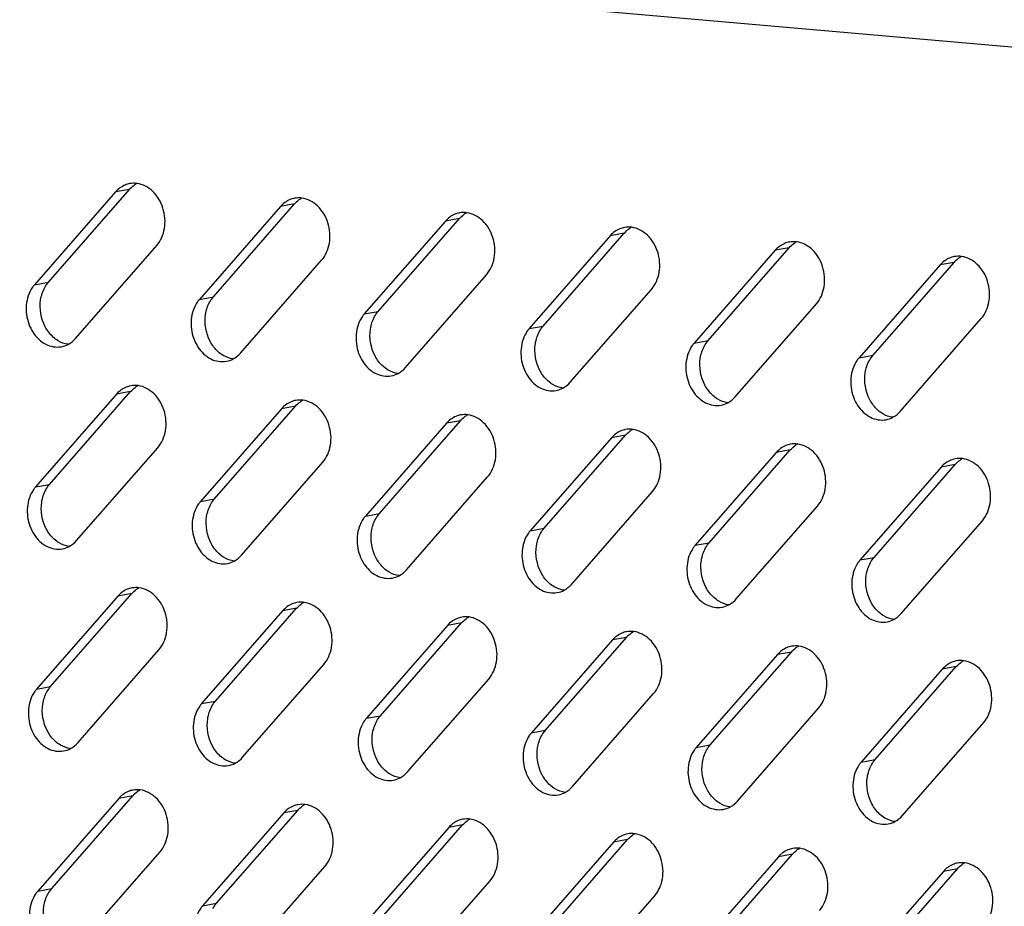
# Model space of a CAD drawing. Header units: millimetres. Extents: x 818 to 1412, y 141 to 561.
# Tile 61 of 86: x 1304 to 1314, y 279 to 289. Entities that reach past the tile are written whole.
import ezdxf

# ---------------------------------------------------------------- set-up
doc = ezdxf.new("R2010")
doc.units = ezdxf.units.MM
doc.header["$LTSCALE"] = 61.468
doc.layers.add('00_37_DXF_CONTINUOUS_LINE', color=7, linetype='CONTINUOUS')
doc.layers.add('BREP_2-258_1DXF_CONTINUOUS_LINE', color=7, linetype='CONTINUOUS')

msp = doc.modelspace()

# ---------------------------------------------------------------- linework, layer by layer
at = {"layer": '00_37_DXF_CONTINUOUS_LINE', "color": 7, "linetype": 'Continuous'}
for p, q in [((1305.1296, 286.9033), (1304.2772, 285.9275)), ((1304.4241, 285.9543), (1305.2765, 286.9302)), ((1306.8628, 286.7499), (1306.0104, 285.7741)), ((1306.1573, 285.8009), (1307.0097, 286.7768)), ((1308.596, 286.5965), (1307.7436, 285.6206)), ((1307.8905, 285.6475), (1308.7429, 286.6233)), ((1310.3292, 286.4431), (1309.4768, 285.4672)), ((1309.6238, 285.4941), (1310.4762, 286.4699)), ((1304.709, 285.3636), (1305.5614, 286.3394)), ((1312.0624, 286.2896), (1311.21, 285.3138)), ((1311.357, 285.3407), (1312.2094, 286.3165)), ((1306.4422, 285.2102), (1307.2946, 286.186)), ((1313.7956, 286.1362), (1312.9432, 285.1604)), ((1313.0902, 285.1873), (1313.9426, 286.1631)), ((1308.1754, 285.0568), (1309.0278, 286.0326)), ((1309.9086, 284.9034), (1310.761, 285.8792)), ((1311.6419, 284.75), (1312.4943, 285.7258)), ((1313.3751, 284.5965), (1314.2275, 285.5724)), ((1305.1409, 284.7787), (1304.2885, 283.8029)), ((1304.4355, 283.8298), (1305.2879, 284.8056)), ((1306.8742, 284.6253), (1306.0218, 283.6495)), ((1306.1687, 283.6764), (1307.0211, 284.6522)), ((1308.6074, 284.4719), (1307.755, 283.4961)), ((1307.9019, 283.523), (1308.7543, 284.4988)), ((1310.3406, 284.3185), (1309.4882, 283.3427)), ((1309.6351, 283.3696), (1310.4875, 284.3454)), ((1304.7204, 283.2391), (1305.5728, 284.2149)), ((1312.0738, 284.1651), (1311.2214, 283.1893)), ((1311.3684, 283.2161), (1312.2208, 284.192)), ((1306.4536, 283.0856), (1307.306, 284.0615)), ((1313.807, 284.0117), (1312.9546, 283.0358)), ((1313.1016, 283.0627), (1313.954, 284.0386)), ((1308.1868, 282.9322), (1309.0392, 283.9081)), ((1309.92, 282.7788), (1310.7724, 283.7546)), ((1311.6532, 282.6254), (1312.5056, 283.6012)), ((1313.3865, 282.472), (1314.2389, 283.4478)), ((1305.1523, 282.6542), (1304.2999, 281.6784)), ((1304.4469, 281.7052), (1305.2993, 282.6811)), ((1306.1801, 281.5518), (1307.0325, 282.5277)), ((1306.8855, 282.5008), (1306.0331, 281.525)), ((1308.6188, 282.3474), (1307.7664, 281.3715)), ((1307.9133, 281.3984), (1308.7657, 282.3742)), ((1310.352, 282.194), (1309.4996, 281.2181)), ((1309.6465, 281.245), (1310.4989, 282.2208)), ((1304.7318, 281.1145), (1305.5842, 282.0903)), ((1312.0852, 282.0405), (1311.2328, 281.0647)), ((1311.3797, 281.0916), (1312.2322, 282.0674)), ((1306.465, 280.9611), (1307.3174, 281.9369)), ((1313.8184, 281.8871), (1312.966, 280.9113)), ((1313.113, 280.9382), (1313.9654, 281.914)), ((1308.1982, 280.8077), (1309.0506, 281.7835)), ((1309.9314, 280.6543), (1310.7838, 281.6301)), ((1311.6646, 280.5009), (1312.517, 281.4767)), ((1313.3978, 280.3474), (1314.2502, 281.3233)), ((1304.4583, 279.5807), (1305.3107, 280.5565)), ((1305.1637, 280.5296), (1304.3113, 279.5538)), ((1306.8969, 280.3762), (1306.0445, 279.4004)), ((1306.1915, 279.4273), (1307.0439, 280.4031)), ((1307.9247, 279.2739), (1308.7771, 280.2497)), ((1308.6302, 280.2228), (1307.7777, 279.247)), ((1310.3634, 280.0694), (1309.511, 279.0936)), ((1309.6579, 279.1205), (1310.5103, 280.0963)), ((1304.7432, 278.99), (1305.5956, 279.9658)), ((1312.0966, 279.916), (1311.2442, 278.9402)), ((1311.3911, 278.967), (1312.2435, 279.9429)), ((1306.4764, 278.8365), (1307.3288, 279.8124)), ((1313.8298, 279.7626), (1312.9774, 278.7867)), ((1313.1244, 278.8136), (1313.9768, 279.7895)), ((1308.2096, 278.6831), (1309.062, 279.659)), ((1309.9428, 278.5297), (1310.7952, 279.5055))]:
    msp.add_line(p, q, dxfattribs=at)
at = {"layer": '00_37_DXF_CONTINUOUS_LINE', "color": 9, "linetype": 'Continuous'}
for p, q in [((1305.2765, 286.9302), (1305.1296, 286.9033)), ((1307.0097, 286.7768), (1306.8628, 286.7499)), ((1308.7429, 286.6233), (1308.596, 286.5965)), ((1310.4762, 286.4699), (1310.3292, 286.4431)), ((1312.2094, 286.3165), (1312.0624, 286.2896)), ((1313.9426, 286.1631), (1313.7956, 286.1362)), ((1304.2772, 285.9275), (1304.4241, 285.9543)), ((1306.0104, 285.7741), (1306.1573, 285.8009)), ((1307.7436, 285.6206), (1307.8905, 285.6475)), ((1309.4768, 285.4672), (1309.6238, 285.4941)), ((1311.21, 285.3138), (1311.357, 285.3407)), ((1312.9432, 285.1604), (1313.0902, 285.1873)), ((1305.2879, 284.8056), (1305.1409, 284.7787)), ((1307.0211, 284.6522), (1306.8742, 284.6253)), ((1308.7543, 284.4988), (1308.6074, 284.4719)), ((1310.4875, 284.3454), (1310.3406, 284.3185)), ((1312.2208, 284.192), (1312.0738, 284.1651)), ((1313.954, 284.0386), (1313.807, 284.0117)), ((1304.2885, 283.8029), (1304.4355, 283.8298)), ((1306.0218, 283.6495), (1306.1687, 283.6764)), ((1307.755, 283.4961), (1307.9019, 283.523)), ((1309.4882, 283.3427), (1309.6351, 283.3696)), ((1311.2214, 283.1893), (1311.3684, 283.2161)), ((1312.9546, 283.0358), (1313.1016, 283.0627)), ((1305.2993, 282.6811), (1305.1523, 282.6542)), ((1307.0325, 282.5277), (1306.8855, 282.5008)), ((1308.7657, 282.3742), (1308.6188, 282.3474)), ((1310.4989, 282.2208), (1310.352, 282.194)), ((1312.2322, 282.0674), (1312.0852, 282.0405)), ((1313.9654, 281.914), (1313.8184, 281.8871)), ((1304.2999, 281.6784), (1304.4469, 281.7052)), ((1306.0331, 281.525), (1306.1801, 281.5518)), ((1307.7664, 281.3715), (1307.9133, 281.3984)), ((1309.4996, 281.2181), (1309.6465, 281.245)), ((1311.2328, 281.0647), (1311.3797, 281.0916)), ((1312.966, 280.9113), (1313.113, 280.9382)), ((1305.3107, 280.5565), (1305.1637, 280.5296)), ((1307.0439, 280.4031), (1306.8969, 280.3762)), ((1308.7771, 280.2497), (1308.6302, 280.2228)), ((1310.5103, 280.0963), (1310.3634, 280.0694)), ((1312.2435, 279.9429), (1312.0966, 279.916)), ((1313.9768, 279.7895), (1313.8298, 279.7626)), ((1304.3113, 279.5538), (1304.4583, 279.5807)), ((1306.0445, 279.4004), (1306.1915, 279.4273))]:
    msp.add_line(p, q, dxfattribs=at)
at = {"layer": '00_37_DXF_CONTINUOUS_LINE', "color": 7, "linetype": 'Continuous'}
for centre, radius, start, end in [((1305.3217, 286.7517), 0.2425, 100.3442, 112.53238), ((1305.4779, 286.7605), 0.2628, 118.01184, 125.94505), ((1307.0549, 286.5983), 0.2425, 100.3442, 112.53238), ((1307.2111, 286.6071), 0.2628, 118.01184, 125.94505), ((1308.7881, 286.4448), 0.2425, 100.3442, 112.53238), ((1308.9443, 286.4537), 0.2628, 118.01184, 125.94505), ((1310.5213, 286.2914), 0.2425, 100.3442, 112.53238), ((1310.6775, 286.3003), 0.2628, 118.01184, 125.94505), ((1312.2545, 286.138), 0.2425, 100.3442, 112.53238), ((1312.4107, 286.1468), 0.2628, 118.01184, 125.94505), ((1313.9878, 285.9846), 0.2425, 100.3442, 112.53238), ((1314.144, 285.9934), 0.2628, 118.01184, 125.94505), ((1305.3331, 284.6271), 0.2425, 100.3442, 112.53238), ((1305.4893, 284.6359), 0.2628, 118.01184, 125.94505), ((1307.0663, 284.4737), 0.2425, 100.3442, 112.53238), ((1307.2225, 284.4825), 0.2628, 118.01184, 125.94505), ((1308.7995, 284.3203), 0.2425, 100.3442, 112.53238), ((1308.9557, 284.3291), 0.2628, 118.01184, 125.94505), ((1310.5327, 284.1669), 0.2425, 100.3442, 112.53238), ((1310.6889, 284.1757), 0.2628, 118.01184, 125.94505), ((1312.2659, 284.0135), 0.2425, 100.3442, 112.53238), ((1312.4221, 284.0223), 0.2628, 118.01184, 125.94505), ((1313.9991, 283.8601), 0.2425, 100.3442, 112.53238), ((1314.1553, 283.8689), 0.2628, 118.01184, 125.94505), ((1305.3445, 282.5026), 0.2425, 100.3442, 112.53238), ((1305.5007, 282.5114), 0.2628, 118.01184, 125.94505), ((1307.0777, 282.3492), 0.2425, 100.3442, 112.53238), ((1307.2339, 282.358), 0.2628, 118.01184, 125.94505), ((1308.8109, 282.1957), 0.2425, 100.3442, 112.53238), ((1308.9671, 282.2046), 0.2628, 118.01184, 125.94505), ((1310.5441, 282.0423), 0.2425, 100.3442, 112.53238), ((1310.7003, 282.0511), 0.2628, 118.01184, 125.94505), ((1312.2773, 281.8889), 0.2425, 100.3442, 112.53238), ((1312.4335, 281.8977), 0.2628, 118.01184, 125.94505), ((1314.0105, 281.7355), 0.2425, 100.3442, 112.53238), ((1314.1667, 281.7443), 0.2628, 118.01184, 125.94505), ((1305.3558, 280.378), 0.2425, 100.3442, 112.53238), ((1305.512, 280.3868), 0.2628, 118.01184, 125.94505), ((1307.0891, 280.2246), 0.2425, 100.3442, 112.53238), ((1307.2453, 280.2334), 0.2628, 118.01184, 125.94505), ((1308.8223, 280.0712), 0.2425, 100.3442, 112.53238), ((1308.9785, 280.08), 0.2628, 118.01184, 125.94505), ((1310.5555, 279.9178), 0.2425, 100.3442, 112.53238), ((1310.7117, 279.9266), 0.2628, 118.01184, 125.94505), ((1312.2887, 279.7644), 0.2425, 100.3442, 112.53238), ((1312.4449, 279.7732), 0.2628, 118.01184, 125.94505), ((1314.0219, 279.611), 0.2425, 100.3442, 112.53238), ((1314.1781, 279.6198), 0.2628, 118.01184, 125.94505)]:
    msp.add_arc(centre, radius, start, end, dxfattribs=at)
for points in [[(1305.2287, 286.9757), (1305.1909, 286.96), (1305.1565, 286.9341), (1305.1296, 286.9033)], [(1305.2765, 286.9302), (1305.2905, 286.9462), (1305.3064, 286.9608), (1305.3236, 286.9733)], [(1305.3551, 286.9919), (1305.3297, 286.9954), (1305.3034, 286.9949), (1305.2781, 286.9903)], [(1306.962, 286.8223), (1306.9242, 286.8066), (1306.8897, 286.7807), (1306.8628, 286.7499)], [(1307.0097, 286.7768), (1307.0237, 286.7928), (1307.0396, 286.8074), (1307.0568, 286.8199)], [(1307.0883, 286.8385), (1307.0629, 286.842), (1307.0366, 286.8414), (1307.0113, 286.8368)], [(1308.6952, 286.6689), (1308.6574, 286.6532), (1308.6229, 286.6273), (1308.596, 286.5965)], [(1308.7429, 286.6233), (1308.7569, 286.6394), (1308.7728, 286.654), (1308.79, 286.6664)], [(1308.8215, 286.6851), (1308.7961, 286.6885), (1308.7698, 286.688), (1308.7446, 286.6834)], [(1310.4284, 286.5154), (1310.3906, 286.4998), (1310.3561, 286.4739), (1310.3292, 286.4431)], [(1310.4762, 286.4699), (1310.4902, 286.486), (1310.506, 286.5006), (1310.5232, 286.513)], [(1310.5548, 286.5317), (1310.5293, 286.5351), (1310.503, 286.5346), (1310.4778, 286.53)], [(1312.1616, 286.362), (1312.1238, 286.3463), (1312.0893, 286.3205), (1312.0624, 286.2896)], [(1312.2094, 286.3165), (1312.2234, 286.3325), (1312.2392, 286.3471), (1312.2565, 286.3596)], [(1312.288, 286.3783), (1312.2625, 286.3817), (1312.2362, 286.3812), (1312.211, 286.3766)], [(1314.0212, 286.2248), (1313.9958, 286.2283), (1313.9695, 286.2278), (1313.9442, 286.2232)], [(1313.8948, 286.2086), (1313.857, 286.1929), (1313.8226, 286.1671), (1313.7956, 286.1362)], [(1313.9426, 286.1631), (1313.9566, 286.1791), (1313.9724, 286.1937), (1313.9897, 286.2062)], [(1304.3857, 285.8995), (1304.3966, 285.919), (1304.4094, 285.9375), (1304.4241, 285.9543)], [(1304.3418, 285.7693), (1304.3488, 285.8145), (1304.3633, 285.8595), (1304.3857, 285.8995)], [(1304.3896, 285.4868), (1304.3449, 285.5712), (1304.3272, 285.6749), (1304.3418, 285.7693)], [(1306.075, 285.6159), (1306.082, 285.6611), (1306.0966, 285.7061), (1306.1189, 285.7461)], [(1306.1189, 285.7461), (1306.1298, 285.7655), (1306.1426, 285.7841), (1306.1573, 285.8009)], [(1306.1229, 285.3334), (1306.0782, 285.4178), (1306.0605, 285.5215), (1306.075, 285.6159)], [(1307.8521, 285.5926), (1307.863, 285.6121), (1307.8759, 285.6307), (1307.8905, 285.6475)], [(1307.8082, 285.4625), (1307.8152, 285.5077), (1307.8298, 285.5527), (1307.8521, 285.5926)], [(1304.4741, 285.3773), (1304.4398, 285.4081), (1304.4112, 285.4461), (1304.3896, 285.4868)], [(1307.8561, 285.18), (1307.8114, 285.2644), (1307.7937, 285.3681), (1307.8082, 285.4625)], [(1309.5414, 285.309), (1309.5484, 285.3543), (1309.563, 285.3993), (1309.5853, 285.4392)], [(1309.5853, 285.4392), (1309.5962, 285.4587), (1309.6091, 285.4773), (1309.6238, 285.4941)], [(1304.5268, 285.3386), (1304.508, 285.3496), (1304.4904, 285.3627), (1304.4741, 285.3773)], [(1304.6305, 285.3019), (1304.5942, 285.3068), (1304.5584, 285.3199), (1304.5268, 285.3386)], [(1304.5604, 285.2766), (1304.585, 285.2811), (1304.6092, 285.2896), (1304.6312, 285.3013)], [(1304.6312, 285.3013), (1304.6605, 285.3169), (1304.6871, 285.3386), (1304.709, 285.3636)], [(1306.2074, 285.2239), (1306.173, 285.2547), (1306.1444, 285.2926), (1306.1229, 285.3334)], [(1309.5893, 285.0266), (1309.5446, 285.111), (1309.5269, 285.2147), (1309.5414, 285.309)], [(1311.3186, 285.2858), (1311.3294, 285.3053), (1311.3423, 285.3239), (1311.357, 285.3407)], [(1306.26, 285.1851), (1306.2412, 285.1962), (1306.2236, 285.2093), (1306.2074, 285.2239)], [(1306.3644, 285.1479), (1306.3938, 285.1635), (1306.4204, 285.1852), (1306.4422, 285.2102)], [(1311.2747, 285.1556), (1311.2816, 285.2009), (1311.2962, 285.2458), (1311.3186, 285.2858)], [(1306.3638, 285.1484), (1306.3274, 285.1534), (1306.2916, 285.1665), (1306.26, 285.1851)], [(1306.2936, 285.1232), (1306.3182, 285.1277), (1306.3424, 285.1362), (1306.3644, 285.1479)], [(1307.9406, 285.0705), (1307.9062, 285.1012), (1307.8776, 285.1392), (1307.8561, 285.18)], [(1311.3225, 284.8732), (1311.2778, 284.9575), (1311.2601, 285.0612), (1311.2747, 285.1556)], [(1313.0079, 285.0022), (1313.0149, 285.0475), (1313.0294, 285.0924), (1313.0518, 285.1324)], [(1313.0518, 285.1324), (1313.0627, 285.1519), (1313.0755, 285.1705), (1313.0902, 285.1873)], [(1307.9932, 285.0317), (1307.9744, 285.0428), (1307.9568, 285.0559), (1307.9406, 285.0705)], [(1308.097, 284.995), (1308.0606, 285), (1308.0248, 285.0131), (1307.9932, 285.0317)], [(1308.0268, 284.9698), (1308.0514, 284.9743), (1308.0756, 284.9828), (1308.0977, 284.9945)], [(1308.0977, 284.9945), (1308.127, 285.0101), (1308.1536, 285.0318), (1308.1754, 285.0568)], [(1309.6738, 284.917), (1309.6395, 284.9478), (1309.6109, 284.9858), (1309.5893, 285.0266)], [(1313.0557, 284.7197), (1313.011, 284.8041), (1312.9933, 284.9078), (1313.0079, 285.0022)], [(1309.7264, 284.8783), (1309.7077, 284.8894), (1309.69, 284.9025), (1309.6738, 284.917)], [(1309.8309, 284.8411), (1309.8602, 284.8567), (1309.8868, 284.8784), (1309.9086, 284.9034)], [(1305.2401, 284.8511), (1305.2023, 284.8354), (1305.1679, 284.8096), (1305.1409, 284.7787)], [(1305.2879, 284.8056), (1305.3019, 284.8216), (1305.3177, 284.8362), (1305.335, 284.8487)], [(1305.3665, 284.8674), (1305.3411, 284.8708), (1305.3148, 284.8703), (1305.2895, 284.8657)], [(1309.8302, 284.8416), (1309.7938, 284.8465), (1309.758, 284.8597), (1309.7264, 284.8783)], [(1309.7601, 284.8164), (1309.7847, 284.8209), (1309.8088, 284.8294), (1309.8309, 284.8411)], [(1311.407, 284.7636), (1311.3727, 284.7944), (1311.3441, 284.8324), (1311.3225, 284.8732)], [(1306.9733, 284.6977), (1306.9355, 284.682), (1306.9011, 284.6562), (1306.8742, 284.6253)], [(1307.0211, 284.6522), (1307.0351, 284.6682), (1307.051, 284.6828), (1307.0682, 284.6953)], [(1307.0997, 284.7139), (1307.0743, 284.7174), (1307.048, 284.7169), (1307.0227, 284.7123)], [(1311.4596, 284.7249), (1311.4409, 284.736), (1311.4232, 284.7491), (1311.407, 284.7636)], [(1311.5634, 284.6882), (1311.527, 284.6931), (1311.4912, 284.7063), (1311.4596, 284.7249)], [(1311.4933, 284.663), (1311.5179, 284.6675), (1311.542, 284.6759), (1311.5641, 284.6877)], [(1311.5641, 284.6877), (1311.5934, 284.7033), (1311.62, 284.7249), (1311.6419, 284.75)], [(1313.1402, 284.6102), (1313.1059, 284.641), (1313.0773, 284.679), (1313.0557, 284.7197)], [(1313.1929, 284.5715), (1313.1741, 284.5825), (1313.1564, 284.5957), (1313.1402, 284.6102)], [(1313.2966, 284.5348), (1313.2603, 284.5397), (1313.2245, 284.5529), (1313.1929, 284.5715)], [(1313.2973, 284.5343), (1313.3266, 284.5499), (1313.3532, 284.5715), (1313.3751, 284.5965)], [(1308.7066, 284.5443), (1308.6688, 284.5286), (1308.6343, 284.5027), (1308.6074, 284.4719)], [(1308.7543, 284.4988), (1308.7683, 284.5148), (1308.7842, 284.5294), (1308.8014, 284.5419)], [(1308.8329, 284.5605), (1308.8075, 284.564), (1308.7812, 284.5635), (1308.756, 284.5589)], [(1313.2265, 284.5096), (1313.2511, 284.514), (1313.2752, 284.5225), (1313.2973, 284.5343)], [(1310.4398, 284.3909), (1310.402, 284.3752), (1310.3675, 284.3493), (1310.3406, 284.3185)], [(1310.4875, 284.3454), (1310.5015, 284.3614), (1310.5174, 284.376), (1310.5346, 284.3885)], [(1310.5661, 284.4071), (1310.5407, 284.4106), (1310.5144, 284.4101), (1310.4892, 284.4055)], [(1312.173, 284.2375), (1312.1352, 284.2218), (1312.1007, 284.1959), (1312.0738, 284.1651)], [(1312.2208, 284.192), (1312.2348, 284.208), (1312.2506, 284.2226), (1312.2678, 284.2351)], [(1312.2994, 284.2537), (1312.2739, 284.2572), (1312.2476, 284.2567), (1312.2224, 284.2521)], [(1313.9062, 284.0841), (1313.8684, 284.0684), (1313.834, 284.0425), (1313.807, 284.0117)], [(1313.954, 284.0386), (1313.968, 284.0546), (1313.9838, 284.0692), (1314.0011, 284.0817)], [(1314.0326, 284.1003), (1314.0071, 284.1038), (1313.9808, 284.1032), (1313.9556, 284.0986)], [(1304.3532, 283.6447), (1304.3602, 283.69), (1304.3747, 283.7349), (1304.3971, 283.7749)], [(1304.3971, 283.7749), (1304.408, 283.7944), (1304.4208, 283.813), (1304.4355, 283.8298)], [(1304.401, 283.3623), (1304.3563, 283.4467), (1304.3386, 283.5504), (1304.3532, 283.6447)], [(1306.1303, 283.6215), (1306.1412, 283.641), (1306.154, 283.6596), (1306.1687, 283.6764)], [(1306.0864, 283.4913), (1306.0934, 283.5366), (1306.108, 283.5815), (1306.1303, 283.6215)], [(1306.1342, 283.2088), (1306.0895, 283.2932), (1306.0718, 283.3969), (1306.0864, 283.4913)], [(1307.8196, 283.3379), (1307.8266, 283.3832), (1307.8412, 283.4281), (1307.8635, 283.4681)], [(1307.8635, 283.4681), (1307.8744, 283.4876), (1307.8872, 283.5062), (1307.9019, 283.523)], [(1304.4855, 283.2527), (1304.4512, 283.2835), (1304.4226, 283.3215), (1304.401, 283.3623)], [(1307.8675, 283.0554), (1307.8228, 283.1398), (1307.8051, 283.2435), (1307.8196, 283.3379)], [(1309.5967, 283.3147), (1309.6076, 283.3342), (1309.6205, 283.3527), (1309.6351, 283.3696)], [(1304.5382, 283.214), (1304.5194, 283.2251), (1304.5017, 283.2382), (1304.4855, 283.2527)], [(1304.6426, 283.1768), (1304.6719, 283.1924), (1304.6985, 283.214), (1304.7204, 283.2391)], [(1309.5528, 283.1845), (1309.5598, 283.2298), (1309.5744, 283.2747), (1309.5967, 283.3147)], [(1304.6419, 283.1773), (1304.6056, 283.1822), (1304.5698, 283.1954), (1304.5382, 283.214)], [(1304.5718, 283.1521), (1304.5964, 283.1566), (1304.6205, 283.165), (1304.6426, 283.1768)], [(1306.2187, 283.0993), (1306.1844, 283.1301), (1306.1558, 283.1681), (1306.1342, 283.2088)], [(1309.6007, 282.902), (1309.556, 282.9864), (1309.5383, 283.0901), (1309.5528, 283.1845)], [(1311.286, 283.0311), (1311.293, 283.0763), (1311.3076, 283.1213), (1311.3299, 283.1613)], [(1311.3299, 283.1613), (1311.3408, 283.1808), (1311.3537, 283.1993), (1311.3684, 283.2161)], [(1306.2714, 283.0606), (1306.2526, 283.0717), (1306.235, 283.0848), (1306.2187, 283.0993)], [(1306.3751, 283.0239), (1306.3388, 283.0288), (1306.303, 283.042), (1306.2714, 283.0606)], [(1306.305, 282.9987), (1306.3296, 283.0032), (1306.3538, 283.0116), (1306.3758, 283.0234)], [(1306.3758, 283.0234), (1306.4051, 283.039), (1306.4317, 283.0606), (1306.4536, 283.0856)], [(1307.952, 282.9459), (1307.9176, 282.9767), (1307.889, 283.0147), (1307.8675, 283.0554)], [(1311.3339, 282.7486), (1311.2892, 282.833), (1311.2715, 282.9367), (1311.286, 283.0311)], [(1313.0632, 283.0078), (1313.0741, 283.0273), (1313.0869, 283.0459), (1313.1016, 283.0627)], [(1308.0046, 282.9072), (1307.9858, 282.9182), (1307.9682, 282.9314), (1307.952, 282.9459)], [(1308.109, 282.87), (1308.1384, 282.8856), (1308.165, 282.9072), (1308.1868, 282.9322)], [(1313.0193, 282.8777), (1313.0262, 282.9229), (1313.0408, 282.9679), (1313.0632, 283.0078)], [(1308.1084, 282.8705), (1308.072, 282.8754), (1308.0362, 282.8886), (1308.0046, 282.9072)], [(1308.0382, 282.8453), (1308.0628, 282.8497), (1308.087, 282.8582), (1308.109, 282.87)], [(1309.6852, 282.7925), (1309.6509, 282.8233), (1309.6223, 282.8613), (1309.6007, 282.902)], [(1313.0671, 282.5952), (1313.0224, 282.6796), (1313.0047, 282.7833), (1313.0193, 282.8777)], [(1305.2515, 282.7266), (1305.2137, 282.7109), (1305.1793, 282.685), (1305.1523, 282.6542)], [(1305.2993, 282.6811), (1305.3133, 282.6971), (1305.3291, 282.7117), (1305.3464, 282.7242)], [(1305.3779, 282.7428), (1305.3525, 282.7463), (1305.3262, 282.7458), (1305.3009, 282.7412)], [(1309.7378, 282.7538), (1309.719, 282.7648), (1309.7014, 282.778), (1309.6852, 282.7925)], [(1309.8416, 282.7171), (1309.8052, 282.722), (1309.7694, 282.7351), (1309.7378, 282.7538)], [(1309.7715, 282.6918), (1309.796, 282.6963), (1309.8202, 282.7048), (1309.8423, 282.7165)], [(1309.8423, 282.7165), (1309.8716, 282.7321), (1309.8982, 282.7538), (1309.92, 282.7788)], [(1311.4184, 282.6391), (1311.3841, 282.6699), (1311.3555, 282.7079), (1311.3339, 282.7486)], [(1311.471, 282.6004), (1311.4523, 282.6114), (1311.4346, 282.6245), (1311.4184, 282.6391)], [(1311.5755, 282.5631), (1311.6048, 282.5787), (1311.6314, 282.6004), (1311.6532, 282.6254)], [(1306.9847, 282.5732), (1306.9469, 282.5575), (1306.9125, 282.5316), (1306.8855, 282.5008)], [(1307.0325, 282.5277), (1307.0465, 282.5437), (1307.0624, 282.5583), (1307.0796, 282.5708)], [(1307.1111, 282.5894), (1307.0857, 282.5929), (1307.0594, 282.5923), (1307.0341, 282.5877)], [(1311.5748, 282.5636), (1311.5384, 282.5686), (1311.5026, 282.5817), (1311.471, 282.6004)], [(1311.5047, 282.5384), (1311.5293, 282.5429), (1311.5534, 282.5514), (1311.5755, 282.5631)], [(1313.1516, 282.4857), (1313.1173, 282.5165), (1313.0887, 282.5544), (1313.0671, 282.5952)], [(1308.7179, 282.4198), (1308.6801, 282.4041), (1308.6457, 282.3782), (1308.6188, 282.3474)], [(1308.7657, 282.3742), (1308.7797, 282.3903), (1308.7956, 282.4049), (1308.8128, 282.4173)], [(1308.8443, 282.436), (1308.8189, 282.4394), (1308.7926, 282.4389), (1308.7673, 282.4343)], [(1313.2042, 282.4469), (1313.1855, 282.458), (1313.1678, 282.4711), (1313.1516, 282.4857)], [(1313.308, 282.4102), (1313.2716, 282.4152), (1313.2358, 282.4283), (1313.2042, 282.4469)], [(1313.2379, 282.385), (1313.2625, 282.3895), (1313.2866, 282.398), (1313.3087, 282.4097)], [(1313.3087, 282.4097), (1313.338, 282.4253), (1313.3646, 282.447), (1313.3865, 282.472)], [(1310.4512, 282.2663), (1310.4134, 282.2507), (1310.3789, 282.2248), (1310.352, 282.194)], [(1310.4989, 282.2208), (1310.5129, 282.2369), (1310.5288, 282.2515), (1310.546, 282.2639)], [(1310.5775, 282.2826), (1310.5521, 282.286), (1310.5258, 282.2855), (1310.5006, 282.2809)], [(1312.1844, 282.1129), (1312.1466, 282.0972), (1312.1121, 282.0714), (1312.0852, 282.0405)], [(1312.2322, 282.0674), (1312.2461, 282.0834), (1312.262, 282.098), (1312.2792, 282.1105)], [(1312.3108, 282.1292), (1312.2853, 282.1326), (1312.259, 282.1321), (1312.2338, 282.1275)], [(1313.9176, 281.9595), (1313.8798, 281.9438), (1313.8453, 281.918), (1313.8184, 281.8871)], [(1313.9654, 281.914), (1313.9794, 281.93), (1313.9952, 281.9446), (1314.0124, 281.9571)], [(1314.044, 281.9757), (1314.0185, 281.9792), (1313.9922, 281.9787), (1313.967, 281.9741)], [(1304.4085, 281.6504), (1304.4194, 281.6699), (1304.4322, 281.6884), (1304.4469, 281.7052)], [(1304.3646, 281.5202), (1304.3716, 281.5654), (1304.3861, 281.6104), (1304.4085, 281.6504)], [(1304.4124, 281.2377), (1304.3677, 281.3221), (1304.35, 281.4258), (1304.3646, 281.5202)], [(1306.0978, 281.3668), (1306.1048, 281.412), (1306.1193, 281.457), (1306.1417, 281.497)], [(1306.1417, 281.497), (1306.1526, 281.5164), (1306.1654, 281.535), (1306.1801, 281.5518)], [(1306.1456, 281.0843), (1306.1009, 281.1687), (1306.0832, 281.2724), (1306.0978, 281.3668)], [(1307.8749, 281.3435), (1307.8858, 281.363), (1307.8986, 281.3816), (1307.9133, 281.3984)], [(1307.831, 281.2134), (1307.838, 281.2586), (1307.8526, 281.3036), (1307.8749, 281.3435)], [(1304.4969, 281.1282), (1304.4626, 281.159), (1304.434, 281.197), (1304.4124, 281.2377)], [(1307.8788, 280.9309), (1307.8341, 281.0153), (1307.8164, 281.119), (1307.831, 281.2134)], [(1309.5642, 281.0599), (1309.5712, 281.1052), (1309.5858, 281.1502), (1309.6081, 281.1901)], [(1309.6081, 281.1901), (1309.619, 281.2096), (1309.6318, 281.2282), (1309.6465, 281.245)], [(1304.5496, 281.0895), (1304.5308, 281.1005), (1304.5131, 281.1136), (1304.4969, 281.1282)], [(1304.6533, 281.0528), (1304.617, 281.0577), (1304.5812, 281.0708), (1304.5496, 281.0895)], [(1304.654, 281.0522), (1304.6833, 281.0678), (1304.7099, 281.0895), (1304.7318, 281.1145)], [(1306.2301, 280.9748), (1306.1958, 281.0056), (1306.1672, 281.0435), (1306.1456, 281.0843)], [(1309.6121, 280.7775), (1309.5674, 280.8619), (1309.5497, 280.9656), (1309.5642, 281.0599)], [(1311.3413, 281.0367), (1311.3522, 281.0562), (1311.3651, 281.0748), (1311.3797, 281.0916)], [(1304.5832, 281.0275), (1304.6078, 281.032), (1304.6319, 281.0405), (1304.654, 281.0522)], [(1306.2828, 280.936), (1306.264, 280.9471), (1306.2464, 280.9602), (1306.2301, 280.9748)], [(1306.3872, 280.8988), (1306.4165, 280.9144), (1306.4431, 280.9361), (1306.465, 280.9611)], [(1311.2974, 280.9065), (1311.3044, 280.9518), (1311.319, 280.9967), (1311.3413, 281.0367)], [(1306.3865, 280.8993), (1306.3502, 280.9043), (1306.3144, 280.9174), (1306.2828, 280.936)], [(1306.3164, 280.8741), (1306.341, 280.8786), (1306.3651, 280.8871), (1306.3872, 280.8988)], [(1307.9634, 280.8214), (1307.929, 280.8521), (1307.9004, 280.8901), (1307.8788, 280.9309)], [(1311.3453, 280.6241), (1311.3006, 280.7084), (1311.2829, 280.8121), (1311.2974, 280.9065)], [(1313.0307, 280.7531), (1313.0376, 280.7984), (1313.0522, 280.8433), (1313.0745, 280.8833)], [(1313.0745, 280.8833), (1313.0854, 280.9028), (1313.0983, 280.9214), (1313.113, 280.9382)], [(1308.016, 280.7826), (1307.9972, 280.7937), (1307.9796, 280.8068), (1307.9634, 280.8214)], [(1308.1197, 280.7459), (1308.0834, 280.7509), (1308.0476, 280.764), (1308.016, 280.7826)], [(1308.0496, 280.7207), (1308.0742, 280.7252), (1308.0984, 280.7337), (1308.1204, 280.7454)], [(1308.1204, 280.7454), (1308.1498, 280.761), (1308.1764, 280.7827), (1308.1982, 280.8077)], [(1309.6966, 280.6679), (1309.6622, 280.6987), (1309.6336, 280.7367), (1309.6121, 280.7775)], [(1313.0785, 280.4706), (1313.0338, 280.555), (1313.0161, 280.6587), (1313.0307, 280.7531)], [(1309.7492, 280.6292), (1309.7304, 280.6403), (1309.7128, 280.6534), (1309.6966, 280.6679)], [(1309.8536, 280.592), (1309.883, 280.6076), (1309.9096, 280.6293), (1309.9314, 280.6543)], [(1305.2629, 280.602), (1305.2251, 280.5863), (1305.1906, 280.5605), (1305.1637, 280.5296)], [(1305.3107, 280.5565), (1305.3247, 280.5725), (1305.3405, 280.5871), (1305.3578, 280.5996)], [(1305.3893, 280.6183), (1305.3638, 280.6217), (1305.3375, 280.6212), (1305.3123, 280.6166)], [(1309.853, 280.5925), (1309.8166, 280.5974), (1309.7808, 280.6106), (1309.7492, 280.6292)], [(1309.7828, 280.5673), (1309.8074, 280.5718), (1309.8316, 280.5803), (1309.8536, 280.592)], [(1311.4298, 280.5145), (1311.3955, 280.5453), (1311.3669, 280.5833), (1311.3453, 280.6241)], [(1306.9961, 280.4486), (1306.9583, 280.4329), (1306.9239, 280.4071), (1306.8969, 280.3762)], [(1307.0439, 280.4031), (1307.0579, 280.4191), (1307.0737, 280.4337), (1307.091, 280.4462)], [(1307.1225, 280.4648), (1307.0971, 280.4683), (1307.0708, 280.4678), (1307.0455, 280.4632)], [(1311.4824, 280.4758), (1311.4637, 280.4869), (1311.446, 280.5), (1311.4298, 280.5145)], [(1311.5862, 280.4391), (1311.5498, 280.444), (1311.514, 280.4572), (1311.4824, 280.4758)], [(1311.5161, 280.4139), (1311.5406, 280.4184), (1311.5648, 280.4268), (1311.5869, 280.4386)], [(1311.5869, 280.4386), (1311.6162, 280.4542), (1311.6428, 280.4758), (1311.6646, 280.5009)], [(1313.163, 280.3611), (1313.1287, 280.3919), (1313.1001, 280.4299), (1313.0785, 280.4706)], [(1313.2156, 280.3224), (1313.1969, 280.3334), (1313.1792, 280.3466), (1313.163, 280.3611)], [(1313.3201, 280.2852), (1313.3494, 280.3008), (1313.376, 280.3224), (1313.3978, 280.3474)], [(1308.7293, 280.2952), (1308.6915, 280.2795), (1308.6571, 280.2536), (1308.6302, 280.2228)], [(1308.7771, 280.2497), (1308.7911, 280.2657), (1308.807, 280.2803), (1308.8242, 280.2928)], [(1308.8557, 280.3114), (1308.8303, 280.3149), (1308.804, 280.3144), (1308.7787, 280.3098)], [(1313.3194, 280.2857), (1313.283, 280.2906), (1313.2472, 280.3038), (1313.2156, 280.3224)], [(1313.2493, 280.2605), (1313.2739, 280.2649), (1313.298, 280.2734), (1313.3201, 280.2852)], [(1310.4626, 280.1418), (1310.4247, 280.1261), (1310.3903, 280.1002), (1310.3634, 280.0694)], [(1310.5103, 280.0963), (1310.5243, 280.1123), (1310.5402, 280.1269), (1310.5574, 280.1394)], [(1310.5889, 280.158), (1310.5635, 280.1615), (1310.5372, 280.161), (1310.5119, 280.1564)], [(1312.1958, 279.9884), (1312.158, 279.9727), (1312.1235, 279.9468), (1312.0966, 279.916)], [(1312.2435, 279.9429), (1312.2575, 279.9589), (1312.2734, 279.9735), (1312.2906, 279.986)], [(1312.3221, 280.0046), (1312.2967, 280.0081), (1312.2704, 280.0076), (1312.2452, 280.003)], [(1313.929, 279.835), (1313.8912, 279.8193), (1313.8567, 279.7934), (1313.8298, 279.7626)], [(1313.9768, 279.7895), (1313.9908, 279.8055), (1314.0066, 279.8201), (1314.0238, 279.8326)], [(1314.0554, 279.8512), (1314.0299, 279.8547), (1314.0036, 279.8541), (1313.9784, 279.8495)], [(1304.376, 279.3956), (1304.3829, 279.4409), (1304.3975, 279.4858), (1304.4199, 279.5258)], [(1304.4199, 279.5258), (1304.4307, 279.5453), (1304.4436, 279.5639), (1304.4583, 279.5807)], [(1306.1531, 279.3724), (1306.164, 279.3919), (1306.1768, 279.4105), (1306.1915, 279.4273)], [(1304.4238, 279.1132), (1304.3791, 279.1976), (1304.3614, 279.3013), (1304.376, 279.3956)]]:
    msp.add_open_spline(points, degree=3, dxfattribs=at)
for points, knots in [([(1305.5614, 286.3394), (1305.6047, 286.389), (1305.6608, 286.5228), (1305.6428, 286.7344), (1305.5392, 286.916), (1305.416, 286.9836), (1305.3551, 286.9919)], [0, 0, 0, 0, 0.2459406, 0.5121856, 0.7703219, 1, 1, 1, 1]), ([(1307.2946, 286.186), (1307.3379, 286.2355), (1307.394, 286.3694), (1307.376, 286.581), (1307.2724, 286.7626), (1307.1492, 286.8302), (1307.0883, 286.8385)], [0, 0, 0, 0, 0.2459406, 0.5121856, 0.7703219, 1, 1, 1, 1]), ([(1309.0278, 286.0326), (1309.0711, 286.0821), (1309.1272, 286.216), (1309.1092, 286.4276), (1309.0057, 286.6092), (1308.8824, 286.6768), (1308.8215, 286.6851)], [0, 0, 0, 0, 0.2459406, 0.5121856, 0.7703219, 1, 1, 1, 1]), ([(1310.761, 285.8792), (1310.8043, 285.9287), (1310.8604, 286.0626), (1310.8424, 286.2741), (1310.7389, 286.4558), (1310.6156, 286.5234), (1310.5548, 286.5317)], [0, 0, 0, 0, 0.2459406, 0.5121856, 0.7703219, 1, 1, 1, 1]), ([(1312.4943, 285.7258), (1312.5375, 285.7753), (1312.5936, 285.9092), (1312.5757, 286.1207), (1312.4721, 286.3024), (1312.3488, 286.37), (1312.288, 286.3783)], [0, 0, 0, 0, 0.2459406, 0.5121856, 0.7703219, 1, 1, 1, 1]), ([(1314.2275, 285.5724), (1314.2707, 285.6219), (1314.3268, 285.7558), (1314.3089, 285.9673), (1314.2053, 286.149), (1314.082, 286.2165), (1314.0212, 286.2248)], [0, 0, 0, 0, 0.2459406, 0.5121856, 0.7703219, 1, 1, 1, 1]), ([(1304.2772, 285.9275), (1304.2701, 285.9194), (1304.2427, 285.8844), (1304.2227, 285.8438), (1304.2118, 285.8119)], [0, 0, 0, 0, 0.2415995, 1, 1, 1, 1]), ([(1304.2118, 285.8119), (1304.1905, 285.7495), (1304.1796, 285.6119), (1304.2465, 285.424), (1304.3821, 285.2891), (1304.5063, 285.2668), (1304.5604, 285.2766)], [0, 0, 0, 0, 0.2647435, 0.5327221, 0.779174, 1, 1, 1, 1]), ([(1306.0104, 285.7741), (1306.0033, 285.766), (1305.9759, 285.7309), (1305.9559, 285.6904), (1305.945, 285.6585)], [0, 0, 0, 0, 0.2415995, 1, 1, 1, 1]), ([(1305.945, 285.6585), (1305.9237, 285.5961), (1305.9128, 285.4585), (1305.9797, 285.2706), (1306.1154, 285.1357), (1306.2395, 285.1134), (1306.2936, 285.1232)], [0, 0, 0, 0, 0.2647435, 0.5327221, 0.779174, 1, 1, 1, 1]), ([(1307.7436, 285.6206), (1307.7365, 285.6126), (1307.7091, 285.5775), (1307.6891, 285.537), (1307.6782, 285.5051)], [0, 0, 0, 0, 0.2415995, 1, 1, 1, 1]), ([(1307.6782, 285.5051), (1307.6569, 285.4427), (1307.646, 285.3051), (1307.7129, 285.1172), (1307.8486, 284.9823), (1307.9728, 284.96), (1308.0268, 284.9698)], [0, 0, 0, 0, 0.2647435, 0.5327221, 0.779174, 1, 1, 1, 1]), ([(1309.4768, 285.4672), (1309.4697, 285.4591), (1309.4424, 285.4241), (1309.4223, 285.3836), (1309.4114, 285.3517)], [0, 0, 0, 0, 0.2415995, 1, 1, 1, 1]), ([(1309.4114, 285.3517), (1309.3901, 285.2893), (1309.3792, 285.1516), (1309.4461, 284.9638), (1309.5818, 284.8289), (1309.706, 284.8065), (1309.7601, 284.8164)], [0, 0, 0, 0, 0.2647435, 0.5327221, 0.779174, 1, 1, 1, 1]), ([(1311.21, 285.3138), (1311.203, 285.3057), (1311.1756, 285.2707), (1311.1555, 285.2301), (1311.1447, 285.1983)], [0, 0, 0, 0, 0.2415995, 1, 1, 1, 1]), ([(1311.1447, 285.1983), (1311.1234, 285.1359), (1311.1124, 284.9982), (1311.1794, 284.8104), (1311.315, 284.6755), (1311.4392, 284.6531), (1311.4933, 284.663)], [0, 0, 0, 0, 0.2647435, 0.5327221, 0.779174, 1, 1, 1, 1]), ([(1312.9432, 285.1604), (1312.9362, 285.1523), (1312.9088, 285.1173), (1312.8887, 285.0767), (1312.8779, 285.0449)], [0, 0, 0, 0, 0.2415995, 1, 1, 1, 1]), ([(1312.8779, 285.0449), (1312.8566, 284.9825), (1312.8457, 284.8448), (1312.9126, 284.657), (1313.0482, 284.5221), (1313.1724, 284.4997), (1313.2265, 284.5096)], [0, 0, 0, 0, 0.2647435, 0.5327221, 0.779174, 1, 1, 1, 1]), ([(1305.5728, 284.2149), (1305.616, 284.2644), (1305.6721, 284.3983), (1305.6542, 284.6098), (1305.5506, 284.7915), (1305.4273, 284.8591), (1305.3665, 284.8674)], [0, 0, 0, 0, 0.2459406, 0.5121856, 0.7703219, 1, 1, 1, 1]), ([(1307.306, 284.0615), (1307.3493, 284.111), (1307.4054, 284.2449), (1307.3874, 284.4564), (1307.2838, 284.6381), (1307.1606, 284.7057), (1307.0997, 284.7139)], [0, 0, 0, 0, 0.2459406, 0.5121856, 0.7703219, 1, 1, 1, 1]), ([(1309.0392, 283.9081), (1309.0825, 283.9576), (1309.1386, 284.0915), (1309.1206, 284.303), (1309.017, 284.4846), (1308.8938, 284.5522), (1308.8329, 284.5605)], [0, 0, 0, 0, 0.2459406, 0.5121856, 0.7703219, 1, 1, 1, 1]), ([(1310.7724, 283.7546), (1310.8157, 283.8042), (1310.8718, 283.938), (1310.8538, 284.1496), (1310.7503, 284.3312), (1310.627, 284.3988), (1310.5661, 284.4071)], [0, 0, 0, 0, 0.2459406, 0.5121856, 0.7703219, 1, 1, 1, 1]), ([(1312.5056, 283.6012), (1312.5489, 283.6507), (1312.605, 283.7846), (1312.587, 283.9962), (1312.4835, 284.1778), (1312.3602, 284.2454), (1312.2994, 284.2537)], [0, 0, 0, 0, 0.2459406, 0.5121856, 0.7703219, 1, 1, 1, 1]), ([(1314.2389, 283.4478), (1314.2821, 283.4973), (1314.3382, 283.6312), (1314.3203, 283.8428), (1314.2167, 284.0244), (1314.0934, 284.092), (1314.0326, 284.1003)], [0, 0, 0, 0, 0.2459406, 0.5121856, 0.7703219, 1, 1, 1, 1]), ([(1304.2885, 283.8029), (1304.2815, 283.7948), (1304.2541, 283.7598), (1304.2341, 283.7192), (1304.2232, 283.6874)], [0, 0, 0, 0, 0.2415995, 1, 1, 1, 1]), ([(1304.2232, 283.6874), (1304.2019, 283.625), (1304.191, 283.4873), (1304.2579, 283.2995), (1304.3935, 283.1646), (1304.5177, 283.1422), (1304.5718, 283.1521)], [0, 0, 0, 0, 0.2647435, 0.5327221, 0.779174, 1, 1, 1, 1]), ([(1306.0218, 283.6495), (1306.0147, 283.6414), (1305.9873, 283.6064), (1305.9673, 283.5658), (1305.9564, 283.534)], [0, 0, 0, 0, 0.2415995, 1, 1, 1, 1]), ([(1305.9564, 283.534), (1305.9351, 283.4716), (1305.9242, 283.3339), (1305.9911, 283.1461), (1306.1267, 283.0112), (1306.2509, 282.9888), (1306.305, 282.9987)], [0, 0, 0, 0, 0.2647435, 0.5327221, 0.779174, 1, 1, 1, 1]), ([(1307.755, 283.4961), (1307.7479, 283.488), (1307.7205, 283.453), (1307.7005, 283.4124), (1307.6896, 283.3805)], [0, 0, 0, 0, 0.2415995, 1, 1, 1, 1]), ([(1307.6896, 283.3805), (1307.6683, 283.3182), (1307.6574, 283.1805), (1307.7243, 282.9927), (1307.86, 282.8578), (1307.9841, 282.8354), (1308.0382, 282.8453)], [0, 0, 0, 0, 0.2647435, 0.5327221, 0.779174, 1, 1, 1, 1]), ([(1309.4882, 283.3427), (1309.4811, 283.3346), (1309.4538, 283.2996), (1309.4337, 283.259), (1309.4228, 283.2271)], [0, 0, 0, 0, 0.2415995, 1, 1, 1, 1]), ([(1309.4228, 283.2271), (1309.4015, 283.1647), (1309.3906, 283.0271), (1309.4575, 282.8392), (1309.5932, 282.7044), (1309.7174, 282.682), (1309.7715, 282.6918)], [0, 0, 0, 0, 0.2647435, 0.5327221, 0.779174, 1, 1, 1, 1]), ([(1311.2214, 283.1893), (1311.2143, 283.1812), (1311.187, 283.1461), (1311.1669, 283.1056), (1311.156, 283.0737)], [0, 0, 0, 0, 0.2415995, 1, 1, 1, 1]), ([(1311.156, 283.0737), (1311.1348, 283.0113), (1311.1238, 282.8737), (1311.1907, 282.6858), (1311.3264, 282.5509), (1311.4506, 282.5286), (1311.5047, 282.5384)], [0, 0, 0, 0, 0.2647435, 0.5327221, 0.779174, 1, 1, 1, 1]), ([(1312.9546, 283.0358), (1312.9476, 283.0278), (1312.9202, 282.9927), (1312.9001, 282.9522), (1312.8893, 282.9203)], [0, 0, 0, 0, 0.2415995, 1, 1, 1, 1]), ([(1312.8893, 282.9203), (1312.868, 282.8579), (1312.857, 282.7203), (1312.924, 282.5324), (1313.0596, 282.3975), (1313.1838, 282.3752), (1313.2379, 282.385)], [0, 0, 0, 0, 0.2647435, 0.5327221, 0.779174, 1, 1, 1, 1]), ([(1305.5842, 282.0903), (1305.6274, 282.1399), (1305.6835, 282.2737), (1305.6656, 282.4853), (1305.562, 282.6669), (1305.4387, 282.7345), (1305.3779, 282.7428)], [0, 0, 0, 0, 0.2459406, 0.5121856, 0.7703219, 1, 1, 1, 1]), ([(1307.3174, 281.9369), (1307.3606, 281.9864), (1307.4167, 282.1203), (1307.3988, 282.3319), (1307.2952, 282.5135), (1307.1719, 282.5811), (1307.1111, 282.5894)], [0, 0, 0, 0, 0.2459406, 0.5121856, 0.7703219, 1, 1, 1, 1]), ([(1309.0506, 281.7835), (1309.0939, 281.833), (1309.15, 281.9669), (1309.132, 282.1785), (1309.0284, 282.3601), (1308.9052, 282.4277), (1308.8443, 282.436)], [0, 0, 0, 0, 0.2459406, 0.5121856, 0.7703219, 1, 1, 1, 1]), ([(1310.7838, 281.6301), (1310.8271, 281.6796), (1310.8832, 281.8135), (1310.8652, 282.025), (1310.7617, 282.2067), (1310.6384, 282.2743), (1310.5775, 282.2826)], [0, 0, 0, 0, 0.2459406, 0.5121856, 0.7703219, 1, 1, 1, 1]), ([(1312.517, 281.4767), (1312.5603, 281.5262), (1312.6164, 281.6601), (1312.5984, 281.8716), (1312.4949, 282.0533), (1312.3716, 282.1209), (1312.3108, 282.1292)], [0, 0, 0, 0, 0.2459406, 0.5121856, 0.7703219, 1, 1, 1, 1]), ([(1314.2502, 281.3233), (1314.2935, 281.3728), (1314.3496, 281.5067), (1314.3316, 281.7182), (1314.2281, 281.8999), (1314.1048, 281.9674), (1314.044, 281.9757)], [0, 0, 0, 0, 0.2459406, 0.5121856, 0.7703219, 1, 1, 1, 1]), ([(1304.2999, 281.6784), (1304.2929, 281.6703), (1304.2655, 281.6353), (1304.2454, 281.5947), (1304.2346, 281.5628)], [0, 0, 0, 0, 0.2415995, 1, 1, 1, 1]), ([(1304.2346, 281.5628), (1304.2133, 281.5004), (1304.2023, 281.3628), (1304.2693, 281.1749), (1304.4049, 281.04), (1304.5291, 281.0177), (1304.5832, 281.0275)], [0, 0, 0, 0, 0.2647435, 0.5327221, 0.779174, 1, 1, 1, 1]), ([(1306.0331, 281.525), (1306.0261, 281.5169), (1305.9987, 281.4818), (1305.9787, 281.4413), (1305.9678, 281.4094)], [0, 0, 0, 0, 0.2415995, 1, 1, 1, 1]), ([(1305.9678, 281.4094), (1305.9465, 281.347), (1305.9356, 281.2094), (1306.0025, 281.0215), (1306.1381, 280.8866), (1306.2623, 280.8643), (1306.3164, 280.8741)], [0, 0, 0, 0, 0.2647435, 0.5327221, 0.779174, 1, 1, 1, 1]), ([(1307.7664, 281.3715), (1307.7593, 281.3635), (1307.7319, 281.3284), (1307.7119, 281.2879), (1307.701, 281.256)], [0, 0, 0, 0, 0.2415995, 1, 1, 1, 1]), ([(1307.701, 281.256), (1307.6797, 281.1936), (1307.6688, 281.056), (1307.7357, 280.8681), (1307.8714, 280.7332), (1307.9955, 280.7109), (1308.0496, 280.7207)], [0, 0, 0, 0, 0.2647435, 0.5327221, 0.779174, 1, 1, 1, 1]), ([(1309.4996, 281.2181), (1309.4925, 281.21), (1309.4651, 281.175), (1309.4451, 281.1345), (1309.4342, 281.1026)], [0, 0, 0, 0, 0.2415995, 1, 1, 1, 1]), ([(1309.4342, 281.1026), (1309.4129, 281.0402), (1309.402, 280.9025), (1309.4689, 280.7147), (1309.6046, 280.5798), (1309.7287, 280.5574), (1309.7828, 280.5673)], [0, 0, 0, 0, 0.2647435, 0.5327221, 0.779174, 1, 1, 1, 1]), ([(1311.2328, 281.0647), (1311.2257, 281.0566), (1311.1984, 281.0216), (1311.1783, 280.981), (1311.1674, 280.9492)], [0, 0, 0, 0, 0.2415995, 1, 1, 1, 1]), ([(1311.1674, 280.9492), (1311.1461, 280.8868), (1311.1352, 280.7491), (1311.2021, 280.5613), (1311.3378, 280.4264), (1311.462, 280.404), (1311.5161, 280.4139)], [0, 0, 0, 0, 0.2647435, 0.5327221, 0.779174, 1, 1, 1, 1]), ([(1312.966, 280.9113), (1312.9589, 280.9032), (1312.9316, 280.8682), (1312.9115, 280.8276), (1312.9006, 280.7958)], [0, 0, 0, 0, 0.2415995, 1, 1, 1, 1]), ([(1312.9006, 280.7958), (1312.8794, 280.7334), (1312.8684, 280.5957), (1312.9353, 280.4079), (1313.071, 280.273), (1313.1952, 280.2506), (1313.2493, 280.2605)], [0, 0, 0, 0, 0.2647435, 0.5327221, 0.779174, 1, 1, 1, 1]), ([(1305.5956, 279.9658), (1305.6388, 280.0153), (1305.6949, 280.1492), (1305.677, 280.3607), (1305.5734, 280.5424), (1305.4501, 280.61), (1305.3893, 280.6183)], [0, 0, 0, 0, 0.2459406, 0.5121856, 0.7703219, 1, 1, 1, 1]), ([(1307.3288, 279.8124), (1307.372, 279.8619), (1307.4281, 279.9958), (1307.4102, 280.2073), (1307.3066, 280.389), (1307.1833, 280.4566), (1307.1225, 280.4648)], [0, 0, 0, 0, 0.2459406, 0.5121856, 0.7703219, 1, 1, 1, 1]), ([(1309.062, 279.659), (1309.1052, 279.7085), (1309.1613, 279.8423), (1309.1434, 280.0539), (1309.0398, 280.2355), (1308.9165, 280.3031), (1308.8557, 280.3114)], [0, 0, 0, 0, 0.2459406, 0.5121856, 0.7703219, 1, 1, 1, 1]), ([(1310.7952, 279.5055), (1310.8385, 279.5551), (1310.8946, 279.6889), (1310.8766, 279.9005), (1310.773, 280.0821), (1310.6498, 280.1497), (1310.5889, 280.158)], [0, 0, 0, 0, 0.2459406, 0.5121856, 0.7703219, 1, 1, 1, 1]), ([(1312.5284, 279.3521), (1312.5717, 279.4016), (1312.6278, 279.5355), (1312.6098, 279.7471), (1312.5063, 279.9287), (1312.383, 279.9963), (1312.3221, 280.0046)], [0, 0, 0, 0, 0.2459406, 0.5121856, 0.7703219, 1, 1, 1, 1]), ([(1314.2616, 279.1987), (1314.3049, 279.2482), (1314.361, 279.3821), (1314.343, 279.5937), (1314.2395, 279.7753), (1314.1162, 279.8429), (1314.0554, 279.8512)], [0, 0, 0, 0, 0.2459406, 0.5121856, 0.7703219, 1, 1, 1, 1]), ([(1304.3113, 279.5538), (1304.3043, 279.5457), (1304.2769, 279.5107), (1304.2568, 279.4701), (1304.246, 279.4383)], [0, 0, 0, 0, 0.2415995, 1, 1, 1, 1]), ([(1304.246, 279.4383), (1304.2247, 279.3759), (1304.2137, 279.2382), (1304.2807, 279.0504), (1304.4163, 278.9155), (1304.5405, 278.8931), (1304.5946, 278.903)], [0, 0, 0, 0, 0.2647435, 0.5327221, 0.779174, 1, 1, 1, 1]), ([(1306.0445, 279.4004), (1306.0375, 279.3923), (1306.0101, 279.3573), (1305.99, 279.3167), (1305.9792, 279.2849)], [0, 0, 0, 0, 0.2415995, 1, 1, 1, 1])]:
    msp.add_open_spline(points, degree=3, knots=knots, dxfattribs=at)
at = {"layer": 'BREP_2-258_1DXF_CONTINUOUS_LINE', "color": 7, "linetype": 'Continuous'}
msp.add_line((1327.4744, 287.279), (1261.1139, 293.1529), dxfattribs=at)

doc.saveas('drawing.dxf')
